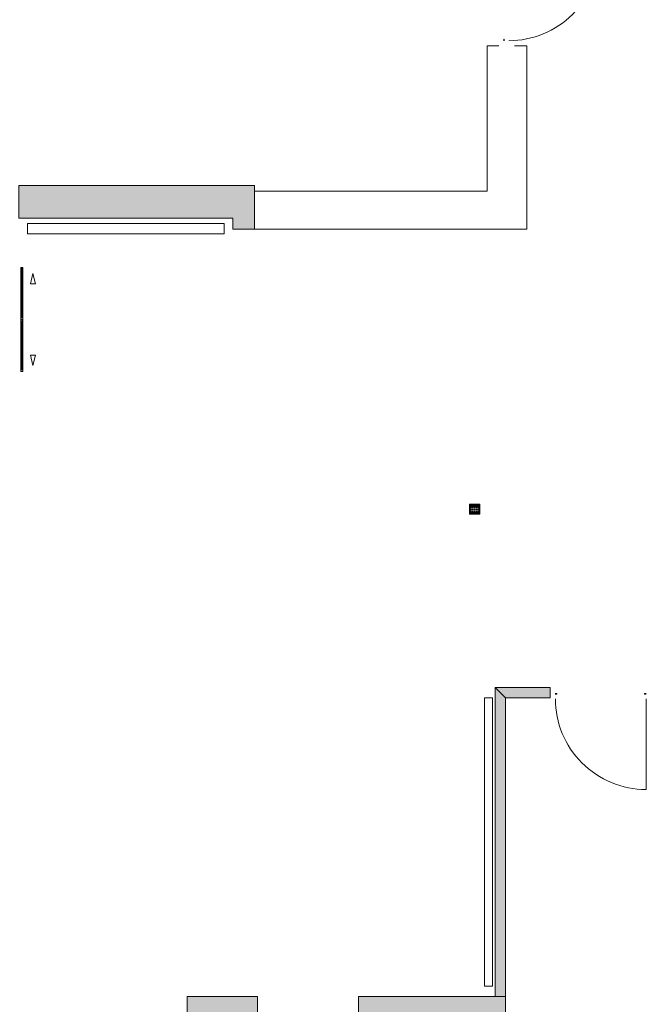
# Model space of a CAD drawing. Header units: millimetres. Extents: x -117530 to 51532, y -61772 to 24900.
# Tile 166 of 175: x 2687 to 8828, y -29010 to -19351. Entities that reach past the tile are written whole.
import ezdxf

# ---------------------------------------------------------------- set-up
doc = ezdxf.new("R2010")
doc.units = ezdxf.units.MM
doc.header["$LTSCALE"] = 254
for name, color, linetype, lineweight in [('HATCH_REACTORS', 7, 'Continuous', 0), ('LAYER21', 7, 'Continuous', 0), ('LAYER24', 7, 'Continuous', 0), ('LAYER31', 7, 'Continuous', 0), ('LAYER52', 7, 'Continuous', 0), ('LAYER74', 7, 'Continuous', 0)]:
    doc.layers.add(name, color=color, linetype=linetype, lineweight=lineweight)

msp = doc.modelspace()

# ---------------------------------------------------------------- hatches: boundary and pattern name
at = {"layer": 'HATCH_REACTORS', "linetype": 'Continuous', "lineweight": 0}
for points in [[(2676.8, -21297.1), (4776.8, -21297.1), (4776.8, -21407.1), (4986.8, -21407.1), (4986.8, -20977.1), (2676.8, -20977.1)], [(7886.8, -26002.1), (7446.8, -26002.1), (7346.8, -25902.1), (7886.8, -25902.1)], [(7446.8, -26002.1), (7446.8, -28932.1), (7346.8, -28932.1), (7346.8, -25902.1)], [(4326.8, -28932.1), (5016.8, -28932.1), (5016.8, -29142.1), (4326.8, -29142.1)], [(6006.8, -28932.1), (7446.8, -28932.1), (7446.8, -29142.1), (6006.8, -29142.1)]]:
    msp.add_hatch(color=7, dxfattribs=at).paths.add_polyline_path(points)

# ---------------------------------------------------------------- linework, layer by layer
at = {"layer": 'HATCH_REACTORS', "color": 2, "lineweight": 0, "flags": 128}
for points in [[(2676.8, -21297.1), (4776.8, -21297.1), (4776.8, -21407.1), (4986.8, -21407.1), (4986.8, -20977.1), (2676.8, -20977.1)], [(2696.8, -21792.1), (2696.8, -22276.5), (2700.8, -22276.5), (2700.8, -21792.1)], [(2716.8, -21792.1), (2716.8, -22276.5), (2710.8, -22276.5), (2710.8, -21792.1)], [(2696.8, -22787.1), (2696.8, -22302.6), (2700.8, -22302.6), (2700.8, -22787.1)], [(2716.8, -22787.1), (2716.8, -22302.6), (2710.8, -22302.6), (2710.8, -22787.1)], [(7886.8, -26002.1), (7446.8, -26002.1), (7346.8, -25902.1), (7886.8, -25902.1)], [(7446.8, -26002.1), (7446.8, -28932.1), (7346.8, -28932.1), (7346.8, -25902.1)], [(4326.8, -28932.1), (5016.8, -28932.1), (5016.8, -29142.1), (4326.8, -29142.1)], [(6006.8, -28932.1), (7446.8, -28932.1), (7446.8, -29142.1), (6006.8, -29142.1)]]:
    msp.add_lwpolyline(points, close=True, dxfattribs=at)
at = {"layer": 'LAYER21', "color": 2, "linetype": 'Continuous', "lineweight": 0, "flags": 128}
for points in [[(4986.8, -21407.1), (7656.8, -21407.1), (7656.8, -19607.1), (7536.8, -19607.1)], [(7381.8, -19607.1), (7268.8, -19607.1), (7268.8, -21033.1), (4988.8, -21033.1)], [(4691.8, -21452.1), (2761.8, -21452.1), (2761.8, -21352.1), (4691.8, -21352.1), (4691.8, -21452.1)], [(7886.8, -25902.1), (7346.8, -25902.1), (7346.8, -28932.1)], [(7321.4, -26002.1), (7321.4, -28832.1), (7241.4, -28832.1), (7241.4, -26002.1), (7321.4, -26002.1)], [(7886.8, -26002.1), (7446.8, -26002.1), (7446.8, -28932.1)]]:
    msp.add_lwpolyline(points, dxfattribs=at)
at = {"layer": 'LAYER24', "color": 2, "linetype": 'Continuous', "lineweight": 0, "flags": 128}
for points in [[(2676.8, -21297.1), (4776.8, -21297.1), (4776.8, -21407.1), (4986.8, -21407.1), (4986.8, -20977.1), (2676.8, -20977.1)], [(2696.8, -21807.1), (2696.8, -21782.1), (2716.8, -21782.1), (2716.8, -21807.1)], [(2696.8, -22267.1), (2696.8, -22292.1), (2716.8, -22292.1), (2716.8, -22267.1)], [(2696.8, -22317.1), (2696.8, -22292.1), (2716.8, -22292.1), (2716.8, -22317.1)], [(2696.8, -22777.1), (2696.8, -22802.1), (2716.8, -22802.1), (2716.8, -22777.1)]]:
    msp.add_lwpolyline(points, dxfattribs=at)
at = {"layer": 'LAYER31', "color": 2, "linetype": 'Continuous', "lineweight": 0, "elevation": -28800}
for points in [[(7481.8, -19557.1, 0.414214), (8361.8, -18677.1), (7481.8, -18677.1)], [(7936.8, -26012.1, 0.414214), (8826.8, -26902.1), (8826.8, -26012.1)]]:
    msp.add_lwpolyline(points, format="xyb", dxfattribs=at)
at = {"layer": 'LAYER31', "color": 2, "linetype": 'Continuous', "lineweight": 0, "flags": 128}
for points in [[(7436.8, -19542.1), (7436.8, -19559.1), (7430.8, -19542.1), (7430.8, -19559.1), (7436.8, -19542.1), (7430.8, -19542.1)], [(2711.8, -21792.1), (2701.8, -21792.1), (2701.8, -21804.1), (2711.8, -21804.1), (2711.8, -21792.1)], [(2711.8, -22277.1), (2701.8, -22277.1), (2701.8, -22265.1), (2711.8, -22265.1), (2711.8, -22277.1)], [(2711.8, -22307.1), (2701.8, -22307.1), (2701.8, -22319), (2711.8, -22319), (2711.8, -22307.1)], [(2711.8, -22787.1), (2701.8, -22787.1), (2701.8, -22775.1), (2711.8, -22775.1), (2711.8, -22787.1)], [(7951.8, -25967.1), (7934.8, -25967.1), (7951.8, -25961.1), (7934.8, -25961.1), (7951.8, -25967.1), (7951.8, -25961.1)], [(8811.8, -25967.1), (8828.3, -25967.1), (8811.8, -25961.1), (8828.3, -25961.1), (8811.8, -25967.1), (8811.8, -25961.1)]]:
    msp.add_lwpolyline(points, dxfattribs=at)
at = {"layer": 'LAYER52', "color": 2, "linetype": 'Continuous', "lineweight": 0, "flags": 128}
for points in [[(2841.8, -21942.1), (2791.8, -21942.1), (2816.8, -21842.1), (2841.8, -21942.1)], [(2841.8, -22642.1), (2791.8, -22642.1), (2816.8, -22742.1), (2841.8, -22642.1)]]:
    msp.add_lwpolyline(points, dxfattribs=at)
at = {"layer": 'LAYER74', "color": 2, "linetype": 'Continuous', "lineweight": 0, "flags": 128}
for points in [[(7146.8, -24102.1), (7196.8, -24102.1), (7196.8, -24202.1), (7096.8, -24202.1), (7096.8, -24102.1), (7146.8, -24102.1)], [(7146.8, -24107.1), (7191.8, -24107.1), (7191.8, -24197.1), (7101.8, -24197.1), (7101.8, -24107.1), (7146.8, -24107.1)], [(7106.8, -24117.1), (7106.8, -24113.1), (7115.8, -24113.1), (7115.8, -24122.1), (7106.8, -24122.1), (7106.8, -24117.1)], [(7106.8, -24132.1), (7106.8, -24128.1), (7115.8, -24128.1), (7115.8, -24137.1), (7106.8, -24137.1), (7106.8, -24132.1)], [(7121.8, -24117.1), (7121.8, -24113.1), (7130.8, -24113.1), (7130.8, -24122.1), (7121.8, -24122.1), (7121.8, -24117.1)], [(7121.8, -24132.1), (7121.8, -24128.1), (7130.8, -24128.1), (7130.8, -24137.1), (7121.8, -24137.1), (7121.8, -24132.1)], [(7141.8, -24117.1), (7141.8, -24113.1), (7150.8, -24113.1), (7150.8, -24122.1), (7141.8, -24122.1), (7141.8, -24117.1)], [(7141.8, -24132.1), (7141.8, -24128.1), (7150.8, -24128.1), (7150.8, -24137.1), (7141.8, -24137.1), (7141.8, -24132.1)], [(7161.8, -24117.1), (7161.8, -24113.1), (7170.8, -24113.1), (7170.8, -24122.1), (7161.8, -24122.1), (7161.8, -24117.1)], [(7161.8, -24132.1), (7161.8, -24128.1), (7170.8, -24128.1), (7170.8, -24137.1), (7161.8, -24137.1), (7161.8, -24132.1)], [(7176.8, -24117.1), (7176.8, -24113.1), (7185.8, -24113.1), (7185.8, -24122.1), (7176.8, -24122.1), (7176.8, -24117.1)], [(7176.8, -24132.1), (7176.8, -24128.1), (7185.8, -24128.1), (7185.8, -24137.1), (7176.8, -24137.1), (7176.8, -24132.1)], [(7106.8, -24152.1), (7106.8, -24148.1), (7115.8, -24148.1), (7115.8, -24157.1), (7106.8, -24157.1), (7106.8, -24152.1)], [(7106.8, -24172.1), (7106.8, -24168.1), (7115.8, -24168.1), (7115.8, -24177.1), (7106.8, -24177.1), (7106.8, -24172.1)], [(7106.8, -24187.1), (7106.8, -24183.1), (7115.8, -24183.1), (7115.8, -24192.1), (7106.8, -24192.1), (7106.8, -24187.1)], [(7121.8, -24152.1), (7121.8, -24148.1), (7130.8, -24148.1), (7130.8, -24157.1), (7121.8, -24157.1), (7121.8, -24152.1)], [(7121.8, -24172.1), (7121.8, -24168.1), (7130.8, -24168.1), (7130.8, -24177.1), (7121.8, -24177.1), (7121.8, -24172.1)], [(7121.8, -24187.1), (7121.8, -24183.1), (7130.8, -24183.1), (7130.8, -24192.1), (7121.8, -24192.1), (7121.8, -24187.1)], [(7141.8, -24152.1), (7141.8, -24148.1), (7150.8, -24148.1), (7150.8, -24157.1), (7141.8, -24157.1), (7141.8, -24152.1)], [(7141.8, -24172.1), (7141.8, -24168.1), (7150.8, -24168.1), (7150.8, -24177.1), (7141.8, -24177.1), (7141.8, -24172.1)], [(7141.8, -24187.1), (7141.8, -24183.1), (7150.8, -24183.1), (7150.8, -24192.1), (7141.8, -24192.1), (7141.8, -24187.1)], [(7161.8, -24152.1), (7161.8, -24148.1), (7170.8, -24148.1), (7170.8, -24157.1), (7161.8, -24157.1), (7161.8, -24152.1)], [(7161.8, -24172.1), (7161.8, -24168.1), (7170.8, -24168.1), (7170.8, -24177.1), (7161.8, -24177.1), (7161.8, -24172.1)], [(7161.8, -24187.1), (7161.8, -24183.1), (7170.8, -24183.1), (7170.8, -24192.1), (7161.8, -24192.1), (7161.8, -24187.1)], [(7176.8, -24152.1), (7176.8, -24148.1), (7185.8, -24148.1), (7185.8, -24157.1), (7176.8, -24157.1), (7176.8, -24152.1)], [(7176.8, -24172.1), (7176.8, -24168.1), (7185.8, -24168.1), (7185.8, -24177.1), (7176.8, -24177.1), (7176.8, -24172.1)], [(7176.8, -24187.1), (7176.8, -24183.1), (7185.8, -24183.1), (7185.8, -24192.1), (7176.8, -24192.1), (7176.8, -24187.1)]]:
    msp.add_lwpolyline(points, dxfattribs=at)

doc.saveas('drawing.dxf')
